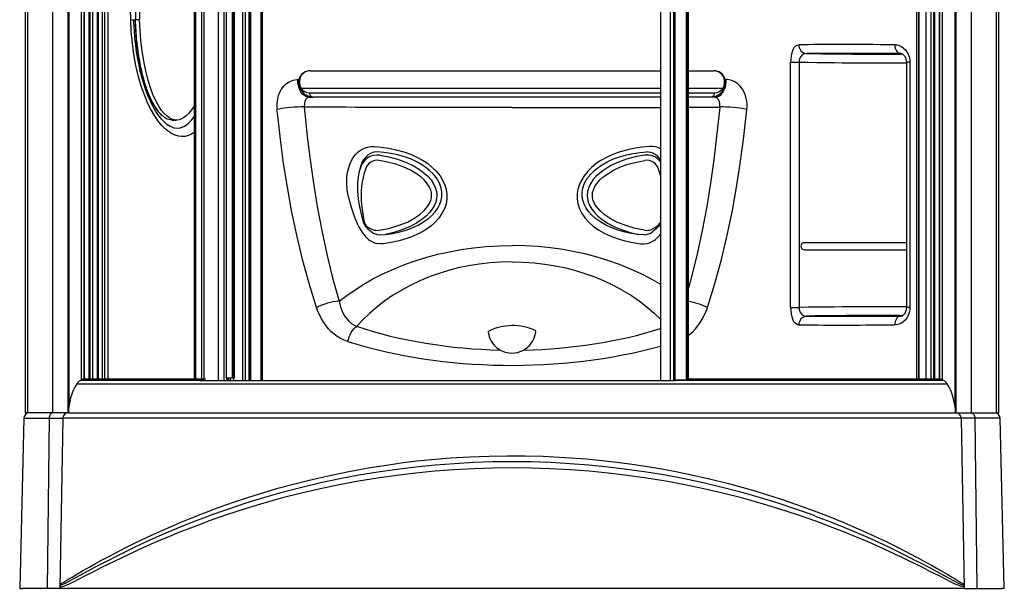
# Model space of a CAD drawing. Header units: millimetres. Extents: x 3811.49 to 3812.61, y 4795.07 to 4797.37.
# Tile 1 of 58: x 3811.49 to 3812.61, y 4795.07 to 4795.72. Entities that reach past the tile are written whole.
import ezdxf

# ---------------------------------------------------------------- set-up
doc = ezdxf.new("R2010")
doc.units = ezdxf.units.MM
doc.layers.add('SANINDUSA', color=3, linetype='Continuous')

msp = doc.modelspace()

# ---------------------------------------------------------------- linework, layer by layer
at = {"layer": 'SANINDUSA'}
for p, q in [((3811.4931, 4797.2515), (3811.4931, 4795.2715)), ((3811.4959, 4795.2715), (3811.4959, 4797.2515)), ((3811.5246, 4795.2715), (3811.5246, 4797.2515)), ((3811.5419, 4795.2715), (3811.5419, 4797.2515)), ((3811.5423, 4795.2726), (3811.5423, 4797.2505)), ((3812.5542, 4797.2508), (3812.5542, 4795.2723)), ((3812.5546, 4797.2515), (3812.5546, 4795.2715)), ((3812.5719, 4797.2515), (3812.5719, 4795.2715)), ((3812.6006, 4797.2515), (3812.6006, 4795.2715)), ((3812.6034, 4795.2715), (3812.6034, 4797.2515)), ((3811.5429, 4797.244), (3811.5429, 4795.2791)), ((3812.5537, 4795.279), (3812.5537, 4797.2441)), ((3811.5572, 4795.3096), (3811.5572, 4797.2127)), ((3811.5572, 4795.3096), (3811.5572, 4797.2127)), ((3811.5604, 4795.3099), (3811.5604, 4797.2127)), ((3811.5607, 4795.3099), (3811.5607, 4797.2127)), ((3811.5661, 4795.3099), (3811.5661, 4797.2127)), ((3811.5667, 4795.3099), (3811.5667, 4797.2127)), ((3811.567, 4795.3099), (3811.567, 4797.2127)), ((3811.57, 4795.3099), (3811.57, 4797.2127)), ((3811.5756, 4795.3099), (3811.5756, 4797.2132)), ((3811.5765, 4795.3099), (3811.5765, 4797.2132)), ((3811.5807, 4797.2132), (3811.5807, 4795.3099)), ((3811.5837, 4795.3099), (3811.5837, 4797.2132)), ((3811.5874, 4797.2132), (3811.5874, 4795.3099)), ((3811.6861, 4795.3099), (3811.6861, 4797.2132)), ((3811.6862, 4795.3099), (3811.6862, 4797.2132)), ((3811.6877, 4795.3099), (3811.6877, 4797.2132)), ((3811.6946, 4795.3099), (3811.6946, 4797.2132)), ((3811.6971, 4795.3099), (3811.6971, 4797.2132)), ((3811.7135, 4795.3085), (3811.7135, 4797.2145)), ((3811.7198, 4795.3085), (3811.7198, 4797.2145)), ((3811.7223, 4797.2115), (3811.7223, 4795.3115)), ((3811.7225, 4795.3115), (3811.7225, 4797.2115)), ((3811.7294, 4795.3115), (3811.7294, 4797.2115)), ((3811.7304, 4795.3115), (3811.7304, 4797.2115)), ((3811.7317, 4795.3115), (3811.7317, 4797.2115)), ((3811.7412, 4795.3085), (3811.7412, 4797.2145)), ((3811.7413, 4795.3085), (3811.7413, 4797.2145)), ((3811.7442, 4795.3085), (3811.7442, 4797.2145)), ((3811.7443, 4795.3085), (3811.7443, 4797.2145)), ((3811.7485, 4795.3085), (3811.7485, 4797.2145)), ((3811.7488, 4795.3085), (3811.7488, 4797.2145)), ((3811.7502, 4795.3085), (3811.7502, 4797.2145)), ((3811.7619, 4797.2145), (3811.7619, 4795.3085)), ((3811.7637, 4795.3085), (3811.7637, 4797.2145)), ((3812.2177, 4797.2145), (3812.2177, 4795.3085)), ((3812.2177, 4797.2145), (3812.2177, 4795.3085)), ((3812.2287, 4797.2145), (3812.2287, 4795.3085)), ((3812.2325, 4797.2145), (3812.2325, 4795.3085)), ((3812.2339, 4797.2145), (3812.2339, 4795.3085)), ((3812.247, 4797.2133), (3812.247, 4795.3098)), ((3812.2475, 4795.3099), (3812.2475, 4797.2132)), ((3812.2487, 4797.2125), (3812.2487, 4795.3099)), ((3812.2496, 4795.3099), (3812.2496, 4797.2125)), ((3812.5099, 4795.3099), (3812.5099, 4797.2132)), ((3812.5119, 4797.2132), (3812.5119, 4795.3099)), ((3812.5128, 4795.3099), (3812.5128, 4797.2132)), ((3812.5203, 4797.2132), (3812.5203, 4795.3099)), ((3812.5264, 4795.3099), (3812.5264, 4797.2127)), ((3812.5295, 4795.3099), (3812.5295, 4797.2127)), ((3812.5298, 4795.3099), (3812.5298, 4797.2127)), ((3812.5304, 4795.3099), (3812.5304, 4797.2127)), ((3812.5358, 4797.2127), (3812.5358, 4795.3099)), ((3812.536, 4795.3099), (3812.536, 4797.2127)), ((3812.5392, 4795.3096), (3812.5392, 4797.2127)), ((3812.5392, 4795.3096), (3812.5392, 4797.2127)), ((3812.4916, 4795.6812), (3812.4912, 4795.6812)), ((3812.366, 4795.6713), (3812.3757, 4795.6713)), ((3812.366, 4795.3918), (3812.366, 4795.6713)), ((3812.3757, 4795.6713), (3812.3757, 4795.3918)), ((3812.4982, 4795.6713), (3812.4982, 4795.3918)), ((3812.5021, 4795.6713), (3812.4982, 4795.6713)), ((3812.5021, 4795.6713), (3812.5021, 4795.3918)), ((3811.818, 4795.6615), (3812.2177, 4795.6615)), ((3812.2496, 4795.6615), (3812.2785, 4795.6615)), ((3811.8038, 4795.6515), (3811.8051, 4795.6515)), ((3812.2914, 4795.6515), (3812.2927, 4795.6515)), ((3812.2177, 4795.6415), (3811.8078, 4795.6415)), ((3811.8171, 4795.6365), (3812.2177, 4795.6365)), ((3812.2887, 4795.6415), (3812.2496, 4795.6415)), ((3812.2496, 4795.6365), (3812.2795, 4795.6365)), ((3811.8167, 4795.6315), (3811.8209, 4795.6315)), ((3812.2177, 4795.6315), (3811.8212, 4795.6315)), ((3812.0483, 4795.6315), (3812.0483, 4795.6315)), ((3812.2753, 4795.6315), (3812.2496, 4795.6315)), ((3812.2798, 4795.6315), (3812.2759, 4795.6315)), ((3811.781, 4795.6106), (3811.7802, 4795.6175)), ((3811.8113, 4795.6202), (3811.812, 4795.6134)), ((3812.2852, 4795.6202), (3812.2846, 4795.6134)), ((3812.3155, 4795.6106), (3812.3163, 4795.6175)), ((3811.6608, 4795.6054), (3811.6655, 4795.6054)), ((3811.6615, 4795.5969), (3811.6616, 4795.5969)), ((3811.861, 4795.547), (3811.8628, 4795.5537)), ((3811.8756, 4795.5528), (3811.874, 4795.5466)), ((3811.8974, 4795.4745), (3811.904, 4795.475)), ((3812.1992, 4795.4745), (3812.1925, 4795.475)), ((3812.4982, 4795.4655), (3812.3819, 4795.4655)), ((3812.3819, 4795.4575), (3812.4982, 4795.4575)), ((3812.366, 4795.3918), (3812.3757, 4795.3918)), ((3812.5021, 4795.3918), (3812.4982, 4795.3918)), ((3812.4912, 4795.3819), (3812.4916, 4795.3819)), ((3811.5594, 4795.3096), (3811.5566, 4795.3087)), ((3811.6926, 4795.3087), (3811.5566, 4795.3087)), ((3811.5566, 4795.3087), (3811.5566, 4795.3085)), ((3811.6926, 4795.3085), (3811.5566, 4795.3085)), ((3811.5594, 4795.3096), (3811.5572, 4795.3096)), ((3811.5572, 4795.3096), (3811.5572, 4795.3096)), ((3811.5592, 4795.3095), (3811.5592, 4795.3096)), ((3811.6861, 4795.3099), (3811.5604, 4795.3099)), ((3811.6861, 4795.3099), (3811.5605, 4795.3099)), ((3811.6862, 4795.3099), (3811.6861, 4795.3099)), ((3811.6877, 4795.3099), (3811.6862, 4795.3099)), ((3811.6946, 4795.3099), (3811.6877, 4795.3099)), ((3811.6953, 4795.3099), (3811.6926, 4795.3087)), ((3811.6926, 4795.3087), (3811.6926, 4795.3085)), ((3811.6926, 4795.3085), (3811.6939, 4795.3085)), ((3811.694, 4795.3085), (3812.233, 4795.3085)), ((3811.6971, 4795.3099), (3811.6946, 4795.3099)), ((3811.6954, 4795.3085), (3811.6954, 4795.3097)), ((3811.6964, 4795.3085), (3811.6964, 4795.3099)), ((3811.6991, 4795.3099), (3811.6971, 4795.3099)), ((3811.7223, 4795.3115), (3811.7225, 4795.3115)), ((3811.7225, 4795.3115), (3811.7294, 4795.3115)), ((3811.7233, 4795.3085), (3811.7233, 4795.3115)), ((3811.7249, 4795.3085), (3811.7249, 4795.3115)), ((3811.7267, 4795.3115), (3811.7267, 4795.3085)), ((3811.7294, 4795.3115), (3811.7304, 4795.3115)), ((3811.7304, 4795.3115), (3811.7317, 4795.3115)), ((3811.731, 4795.3085), (3811.731, 4795.3115)), ((3812.233, 4795.3085), (3812.2339, 4795.3085)), ((3812.2339, 4795.3085), (3812.2344, 4795.3085)), ((3812.235, 4795.3085), (3812.2343, 4795.3085)), ((3812.2344, 4795.3092), (3812.235, 4795.3087)), ((3812.5399, 4795.3087), (3812.235, 4795.3087)), ((3812.235, 4795.3087), (3812.235, 4795.3085)), ((3812.5399, 4795.3085), (3812.235, 4795.3085)), ((3812.5361, 4795.3099), (3812.2474, 4795.3099)), ((3812.536, 4795.3099), (3812.2475, 4795.3099)), ((3812.5392, 4795.3096), (3812.5371, 4795.3096)), ((3812.5372, 4795.3096), (3812.5399, 4795.3087)), ((3812.5374, 4795.3096), (3812.5374, 4795.3095)), ((3812.5392, 4795.3096), (3812.5392, 4795.3096)), ((3812.5399, 4795.3087), (3812.5399, 4795.3085)), ((3811.5517, 4795.3046), (3812.5448, 4795.3046)), ((3811.4915, 4795.2657), (3811.4867, 4795.0715)), ((3811.4915, 4795.2657), (3811.4944, 4795.2657)), ((3811.4959, 4795.2715), (3811.4931, 4795.2715)), ((3811.4944, 4795.2657), (3811.5203, 4795.2657)), ((3811.4982, 4795.2715), (3811.4959, 4795.2715)), ((3811.4987, 4795.2715), (3811.4982, 4795.2715)), ((3811.5245, 4795.2715), (3811.4987, 4795.2715)), ((3811.5203, 4795.2657), (3811.5179, 4795.0715)), ((3811.5203, 4795.2657), (3811.5359, 4795.2657)), ((3811.5419, 4795.2715), (3811.5245, 4795.2715)), ((3811.5359, 4795.2657), (3811.5325, 4795.0715)), ((3812.5606, 4795.2657), (3811.5359, 4795.2657)), ((3811.5419, 4795.2715), (3812.5546, 4795.2715)), ((3812.5546, 4795.2715), (3812.572, 4795.2715)), ((3812.5606, 4795.2657), (3812.564, 4795.0715)), ((3812.5762, 4795.2657), (3812.5606, 4795.2657)), ((3812.572, 4795.2715), (3812.5978, 4795.2715)), ((3812.5762, 4795.2657), (3812.5786, 4795.0715)), ((3812.6021, 4795.2657), (3812.5762, 4795.2657)), ((3812.5978, 4795.2715), (3812.5986, 4795.2715)), ((3812.5986, 4795.2715), (3812.6006, 4795.2715)), ((3812.6006, 4795.2715), (3812.6034, 4795.2715)), ((3812.605, 4795.2657), (3812.6021, 4795.2657)), ((3812.6098, 4795.0715), (3812.605, 4795.2657)), ((3811.4867, 4795.0715), (3811.4896, 4795.0715)), ((3811.5179, 4795.0715), (3811.4896, 4795.0715)), ((3811.5325, 4795.0715), (3811.5179, 4795.0715)), ((3811.5326, 4795.0758), (3811.5325, 4795.0715)), ((3812.564, 4795.0715), (3811.5325, 4795.0715)), ((3811.5325, 4795.0715), (3811.5325, 4795.0715)), ((3812.5639, 4795.0758), (3812.564, 4795.0715)), ((3812.564, 4795.0715), (3812.564, 4795.0715)), ((3812.564, 4795.0715), (3812.5786, 4795.0715)), ((3812.5786, 4795.0715), (3812.6069, 4795.0715)), ((3812.6098, 4795.0715), (3812.6069, 4795.0715))]:
    msp.add_line(p, q, dxfattribs=at)
at = {"layer": 'SANINDUSA', "flags": 128}
for points in [[(3811.6133, 4795.7195), (3811.6119, 4795.7633), (3811.6106, 4795.8073)], [(3811.6861, 4795.5914), (3811.686, 4795.5914), (3811.6828, 4795.5892), (3811.6792, 4795.5877), (3811.6756, 4795.5867), (3811.6718, 4795.5865), (3811.6679, 4795.5869), (3811.6639, 4795.5881), (3811.66, 4795.59), (3811.6563, 4795.5924), (3811.6527, 4795.5953), (3811.6493, 4795.5987), (3811.6447, 4795.6042), (3811.6404, 4795.6104), (3811.6365, 4795.6171), (3811.633, 4795.6242), (3811.6289, 4795.634), (3811.6253, 4795.6442), (3811.6223, 4795.6548), (3811.6193, 4795.6674), (3811.617, 4795.6802), (3811.6152, 4795.6932), (3811.614, 4795.7063), (3811.6133, 4795.7195)], [(3811.6615, 4795.5969), (3811.6613, 4795.5969), (3811.6598, 4795.5975), (3811.6583, 4795.5982), (3811.6565, 4795.5992), (3811.6546, 4795.6005), (3811.6527, 4795.6022), (3811.6506, 4795.6041), (3811.6485, 4795.6064), (3811.6464, 4795.6089), (3811.6443, 4795.6118), (3811.6421, 4795.6151), (3811.64, 4795.6187), (3811.6378, 4795.6227), (3811.6358, 4795.627), (3811.6337, 4795.6316), (3811.6317, 4795.6366), (3811.6298, 4795.6421), (3811.6279, 4795.6479), (3811.6261, 4795.6542), (3811.6243, 4795.661), (3811.6228, 4795.6679), (3811.6214, 4795.6752), (3811.6201, 4795.6828), (3811.6191, 4795.6907), (3811.6182, 4795.6989), (3811.6175, 4795.7075), (3811.617, 4795.7163), (3811.6169, 4795.7198)], [(3811.6181, 4795.7203), (3811.6187, 4795.7082), (3811.6196, 4795.6961), (3811.6211, 4795.6841), (3811.623, 4795.6724), (3811.6254, 4795.6608), (3811.6283, 4795.6497), (3811.6315, 4795.6401), (3811.6351, 4795.631), (3811.6379, 4795.6253), (3811.6411, 4795.62), (3811.6445, 4795.6153), (3811.6481, 4795.6114), (3811.6499, 4795.6101)], [(3811.6861, 4795.6221), (3811.6856, 4795.6212), (3811.6828, 4795.617), (3811.6798, 4795.6133), (3811.6767, 4795.6101), (3811.674, 4795.6082), (3811.6714, 4795.6067), (3811.6686, 4795.6058), (3811.6657, 4795.6054), (3811.6629, 4795.6057), (3811.6601, 4795.6065), (3811.6574, 4795.6079), (3811.6548, 4795.6097), (3811.6515, 4795.6128), (3811.6485, 4795.6164), (3811.6457, 4795.6206), (3811.6419, 4795.6274), (3811.6387, 4795.6347), (3811.6359, 4795.6422), (3811.6333, 4795.6504), (3811.6305, 4795.6614), (3811.6282, 4795.6727), (3811.6264, 4795.6843), (3811.625, 4795.6959), (3811.624, 4795.7078), (3811.6235, 4795.7197), (3811.6235, 4795.7197)], [(3812.3686, 4795.6854), (3812.3689, 4795.686), (3812.3703, 4795.6883), (3812.372, 4795.6899), (3812.3737, 4795.6909), (3812.3755, 4795.6912)], [(3812.4849, 4795.6912), (3812.4875, 4795.691), (3812.4899, 4795.6903), (3812.4925, 4795.6892), (3812.4949, 4795.6875), (3812.497, 4795.6855), (3812.4988, 4795.6832), (3812.5002, 4795.6805), (3812.5013, 4795.6776), (3812.5019, 4795.6745), (3812.5021, 4795.6713)], [(3812.4849, 4795.6912), (3812.485, 4795.6893), (3812.4854, 4795.6874), (3812.486, 4795.6857), (3812.4868, 4795.6842), (3812.4877, 4795.683), (3812.4888, 4795.682), (3812.49, 4795.6814), (3812.4912, 4795.6812)], [(3812.4916, 4795.6812), (3812.4924, 4795.6811), (3812.4934, 4795.6807), (3812.4943, 4795.6802), (3812.4952, 4795.6794), (3812.4958, 4795.6787), (3812.4964, 4795.6777), (3812.497, 4795.6765), (3812.4976, 4795.675), (3812.4979, 4795.6734), (3812.4981, 4795.6717), (3812.4981, 4795.6713)], [(3811.818, 4795.6615), (3811.8178, 4795.6615), (3811.8157, 4795.6614), (3811.8137, 4795.6609), (3811.8118, 4795.6601), (3811.8101, 4795.659), (3811.8086, 4795.6577), (3811.8073, 4795.6562), (3811.8062, 4795.6546), (3811.8054, 4795.6527), (3811.8049, 4795.6507), (3811.8047, 4795.6488), (3811.8048, 4795.6467), (3811.8051, 4795.6447), (3811.8058, 4795.6427), (3811.8067, 4795.6407), (3811.8079, 4795.6389), (3811.8082, 4795.6385)], [(3811.818, 4795.6615), (3811.815, 4795.6612), (3811.8124, 4795.6602), (3811.81, 4795.6586), (3811.8079, 4795.6564), (3811.8065, 4795.6536), (3811.8058, 4795.6508), (3811.8057, 4795.6478), (3811.8064, 4795.6446), (3811.8078, 4795.6415)], [(3812.2883, 4795.6385), (3812.2895, 4795.6402), (3812.2906, 4795.6423), (3812.2913, 4795.6443), (3812.2917, 4795.6463), (3812.2918, 4795.6485), (3812.2916, 4795.6506), (3812.2911, 4795.6527), (3812.2903, 4795.6546), (3812.2892, 4795.6563), (3812.2878, 4795.6579), (3812.2862, 4795.6592), (3812.2845, 4795.6602), (3812.2826, 4795.6609), (3812.2806, 4795.6614), (3812.2785, 4795.6615), (3812.2785, 4795.6615)], [(3812.2887, 4795.6415), (3812.2901, 4795.6445), (3812.2908, 4795.6479), (3812.2907, 4795.6505), (3812.2902, 4795.6531), (3812.2892, 4795.6554), (3812.2877, 4795.6575), (3812.2858, 4795.6592), (3812.2836, 4795.6605), (3812.2812, 4795.6613), (3812.2785, 4795.6615)], [(3811.781, 4795.63), (3811.7819, 4795.6334), (3811.7831, 4795.6365), (3811.7853, 4795.6406), (3811.788, 4795.6441), (3811.7912, 4795.6471), (3811.7947, 4795.6494), (3811.7986, 4795.6509), (3811.8027, 4795.6515), (3811.8038, 4795.6515)], [(3811.8167, 4795.6315), (3811.8149, 4795.6318), (3811.8131, 4795.6324), (3811.8114, 4795.6334), (3811.8097, 4795.6347), (3811.8083, 4795.6364), (3811.8069, 4795.6384), (3811.8058, 4795.6407), (3811.805, 4795.6432), (3811.8043, 4795.6459), (3811.8039, 4795.6487), (3811.8038, 4795.6515)], [(3812.2798, 4795.6315), (3812.2816, 4795.6318), (3812.2834, 4795.6324), (3812.2852, 4795.6334), (3812.2868, 4795.6347), (3812.2883, 4795.6364), (3812.2896, 4795.6384), (3812.2907, 4795.6407), (3812.2916, 4795.6432), (3812.2922, 4795.6459), (3812.2926, 4795.6487), (3812.2927, 4795.6515)], [(3812.3155, 4795.63), (3812.3146, 4795.6334), (3812.3134, 4795.6365), (3812.3112, 4795.6406), (3812.3086, 4795.6441), (3812.3054, 4795.6471), (3812.3018, 4795.6494), (3812.2979, 4795.6509), (3812.2938, 4795.6515), (3812.2927, 4795.6515)], [(3811.8115, 4795.6244), (3811.8113, 4795.6211), (3811.8113, 4795.6202)], [(3811.8167, 4795.6315), (3811.8165, 4795.6315), (3811.8146, 4795.6308), (3811.813, 4795.6291), (3811.8119, 4795.6265), (3811.8115, 4795.6244)], [(3812.2798, 4795.6315), (3812.28, 4795.6315), (3812.282, 4795.6308), (3812.2835, 4795.6291), (3812.2846, 4795.6265), (3812.2851, 4795.6244)], [(3811.6616, 4795.5969), (3811.6633, 4795.5965), (3811.6657, 4795.5963), (3811.6702, 4795.5967), (3811.6746, 4795.5985), (3811.6787, 4795.6013), (3811.6825, 4795.6051), (3811.6853, 4795.6087), (3811.6861, 4795.6099)], [(3811.8253, 4795.3918), (3811.8169, 4795.4189), (3811.8094, 4795.4463), (3811.8027, 4795.4741), (3811.7969, 4795.5022), (3811.792, 4795.529), (3811.7878, 4795.556), (3811.7841, 4795.5833), (3811.781, 4795.6106)], [(3812.0483, 4795.6197), (3812.0318, 4795.6197), (3812.0154, 4795.6197), (3811.9992, 4795.6197), (3811.9826, 4795.6197), (3811.9662, 4795.6197), (3811.9501, 4795.6197), (3811.9359, 4795.6197), (3811.9221, 4795.6197), (3811.9086, 4795.6197), (3811.8952, 4795.6198), (3811.8823, 4795.6198), (3811.8699, 4795.6198), (3811.8588, 4795.6199), (3811.8482, 4795.6199), (3811.8382, 4795.62), (3811.8286, 4795.6201), (3811.8196, 4795.6201), (3811.8113, 4795.6202)], [(3811.812, 4795.6134), (3811.8148, 4795.5866), (3811.818, 4795.56), (3811.8218, 4795.5334), (3811.8262, 4795.5069), (3811.8313, 4795.4796), (3811.8372, 4795.4525), (3811.8437, 4795.4256), (3811.851, 4795.399)], [(3812.0483, 4795.6197), (3812.0647, 4795.6197), (3812.0811, 4795.6197), (3812.0973, 4795.6197), (3812.1139, 4795.6197), (3812.1303, 4795.6197), (3812.1464, 4795.6197), (3812.1606, 4795.6197), (3812.1744, 4795.6197), (3812.1879, 4795.6197), (3812.2013, 4795.6198), (3812.2142, 4795.6198), (3812.2177, 4795.6198)], [(3812.2846, 4795.6134), (3812.2817, 4795.5866), (3812.2785, 4795.56), (3812.2747, 4795.5334), (3812.2704, 4795.5069), (3812.2652, 4795.4796), (3812.2593, 4795.4525), (3812.2528, 4795.4256), (3812.2496, 4795.4139)], [(3812.2713, 4795.3918), (3812.2796, 4795.4189), (3812.2871, 4795.4463), (3812.2938, 4795.4741), (3812.2996, 4795.5022), (3812.3045, 4795.529), (3812.3087, 4795.556), (3812.3124, 4795.5833), (3812.3155, 4795.6106)], [(3811.8628, 4795.5537), (3811.8636, 4795.556), (3811.8663, 4795.5615), (3811.8699, 4795.5662), (3811.8729, 4795.569), (3811.8763, 4795.5714), (3811.8799, 4795.5732), (3811.8835, 4795.5744), (3811.8873, 4795.5751), (3811.8913, 4795.5752)], [(3811.8948, 4795.569), (3811.8907, 4795.5686), (3811.887, 4795.5673), (3811.8834, 4795.5651), (3811.8803, 4795.562), (3811.8779, 4795.5585), (3811.8761, 4795.5544), (3811.8756, 4795.5528)], [(3811.8913, 4795.5752), (3811.8994, 4795.5745), (3811.9078, 4795.5733), (3811.9162, 4795.5716), (3811.9248, 4795.5692), (3811.9323, 4795.5665), (3811.9397, 4795.5632), (3811.9469, 4795.5592), (3811.9521, 4795.5557), (3811.957, 4795.5518), (3811.9615, 4795.5474), (3811.9662, 4795.5417), (3811.9699, 4795.5355), (3811.9718, 4795.5311), (3811.9732, 4795.5264), (3811.9739, 4795.5218), (3811.974, 4795.5157), (3811.973, 4795.5098), (3811.9711, 4795.5041), (3811.9684, 4795.4988), (3811.9647, 4795.4935), (3811.9604, 4795.4887), (3811.9556, 4795.4845), (3811.9492, 4795.48), (3811.9425, 4795.4761), (3811.9355, 4795.4729), (3811.9284, 4795.4702), (3811.9194, 4795.4676), (3811.9104, 4795.4656), (3811.9013, 4795.4643)], [(3811.904, 4795.475), (3811.9123, 4795.4762), (3811.9205, 4795.478), (3811.9288, 4795.4804), (3811.9351, 4795.4828), (3811.9413, 4795.4857), (3811.9473, 4795.4892), (3811.9529, 4795.4932), (3811.9569, 4795.4967), (3811.9606, 4795.5007), (3811.9637, 4795.5051), (3811.9659, 4795.5093), (3811.9674, 4795.5139), (3811.9682, 4795.5184), (3811.9682, 4795.5232), (3811.9674, 4795.5278), (3811.9659, 4795.5324), (3811.9651, 4795.5341), (3811.962, 4795.5394), (3811.9582, 4795.5441), (3811.9542, 4795.548), (3811.95, 4795.5514), (3811.9455, 4795.5545), (3811.939, 4795.5581), (3811.9323, 4795.5611), (3811.9255, 4795.5636), (3811.9177, 4795.5658), (3811.9099, 4795.5674), (3811.9022, 4795.5685), (3811.8948, 4795.569)], [(3811.8975, 4795.5652), (3811.9076, 4795.5634), (3811.9176, 4795.5607), (3811.9267, 4795.5574), (3811.9354, 4795.5534), (3811.9437, 4795.5484), (3811.9481, 4795.545), (3811.9522, 4795.5413), (3811.9559, 4795.5371), (3811.9588, 4795.5327), (3811.9611, 4795.5279), (3811.9622, 4795.524), (3811.9626, 4795.5199), (3811.9623, 4795.5159), (3811.9613, 4795.5119), (3811.9596, 4795.5077), (3811.9572, 4795.5038), (3811.9541, 4795.4999), (3811.9506, 4795.4963), (3811.9468, 4795.493), (3811.9394, 4795.4879), (3811.9314, 4795.4837), (3811.9225, 4795.4801), (3811.9134, 4795.4772), (3811.904, 4795.475)], [(3812.2052, 4795.5752), (3812.1971, 4795.5745), (3812.1887, 4795.5733), (3812.1803, 4795.5716), (3812.1717, 4795.5692), (3812.1642, 4795.5665), (3812.1568, 4795.5632), (3812.1496, 4795.5592), (3812.1444, 4795.5557), (3812.1395, 4795.5518), (3812.135, 4795.5474), (3812.1304, 4795.5417), (3812.1266, 4795.5355), (3812.1247, 4795.5311), (3812.1233, 4795.5264), (3812.1226, 4795.5218), (3812.1225, 4795.5157), (3812.1235, 4795.5098), (3812.1254, 4795.5041), (3812.1281, 4795.4988), (3812.1318, 4795.4935), (3812.1362, 4795.4887), (3812.1409, 4795.4845), (3812.1473, 4795.48), (3812.154, 4795.4761), (3812.161, 4795.4729), (3812.1681, 4795.4702), (3812.1771, 4795.4676), (3812.1862, 4795.4656), (3812.1952, 4795.4643)], [(3812.1925, 4795.475), (3812.1842, 4795.4762), (3812.176, 4795.478), (3812.1678, 4795.4804), (3812.1614, 4795.4828), (3812.1552, 4795.4857), (3812.1492, 4795.4892), (3812.1436, 4795.4932), (3812.1396, 4795.4967), (3812.1359, 4795.5007), (3812.1328, 4795.5051), (3812.1306, 4795.5093), (3812.1291, 4795.5139), (3812.1283, 4795.5184), (3812.1283, 4795.5232), (3812.1291, 4795.5278), (3812.1306, 4795.5324), (3812.1314, 4795.5341), (3812.1345, 4795.5394), (3812.1384, 4795.5441), (3812.1423, 4795.548), (3812.1466, 4795.5514), (3812.151, 4795.5545), (3812.1576, 4795.5581), (3812.1642, 4795.5611), (3812.171, 4795.5636), (3812.1788, 4795.5658), (3812.1866, 4795.5674), (3812.1943, 4795.5685), (3812.2017, 4795.569)], [(3812.1991, 4795.5652), (3812.1889, 4795.5634), (3812.1789, 4795.5607), (3812.1699, 4795.5574), (3812.1611, 4795.5534), (3812.1529, 4795.5484), (3812.1484, 4795.545), (3812.1443, 4795.5413), (3812.1406, 4795.5371), (3812.1377, 4795.5327), (3812.1354, 4795.5279), (3812.1344, 4795.524), (3812.1339, 4795.5199), (3812.1342, 4795.5159), (3812.1352, 4795.5119), (3812.137, 4795.5077), (3812.1393, 4795.5038), (3812.1424, 4795.4999), (3812.1459, 4795.4963), (3812.1497, 4795.493), (3812.1571, 4795.4879), (3812.1651, 4795.4837), (3812.174, 4795.4801), (3812.1832, 4795.4772), (3812.1925, 4795.475)], [(3811.8966, 4795.4798), (3811.9076, 4795.4819), (3811.9184, 4795.485), (3811.9289, 4795.4891), (3811.9362, 4795.493), (3811.9431, 4795.4977), (3811.9481, 4795.5021), (3811.9523, 4795.5072), (3811.9542, 4795.5104), (3811.9557, 4795.5137), (3811.9564, 4795.5168), (3811.9566, 4795.5198), (3811.9563, 4795.5229), (3811.9555, 4795.5259), (3811.9536, 4795.5298), (3811.9512, 4795.5335), (3811.9479, 4795.5372), (3811.9442, 4795.5405), (3811.9403, 4795.5435), (3811.9325, 4795.5482), (3811.9243, 4795.552), (3811.9158, 4795.555), (3811.9063, 4795.5575), (3811.8966, 4795.5593)], [(3812.1999, 4795.4798), (3812.1889, 4795.4819), (3812.1781, 4795.485), (3812.1677, 4795.4891), (3812.1603, 4795.493), (3812.1534, 4795.4977), (3812.1484, 4795.5021), (3812.1442, 4795.5072), (3812.1423, 4795.5104), (3812.1409, 4795.5137), (3812.1401, 4795.5168), (3812.1399, 4795.5198), (3812.1402, 4795.5229), (3812.1411, 4795.5259), (3812.1429, 4795.5298), (3812.1454, 4795.5335), (3812.1486, 4795.5372), (3812.1523, 4795.5405), (3812.1563, 4795.5435), (3812.164, 4795.5482), (3812.1722, 4795.552), (3812.1807, 4795.555), (3812.1902, 4795.5575), (3812.1999, 4795.5593)], [(3811.865, 4795.5057), (3811.8631, 4795.5124), (3811.8615, 4795.5193), (3811.8604, 4795.5263), (3811.8598, 4795.5333), (3811.86, 4795.5403), (3811.8603, 4795.5437), (3811.861, 4795.547)], [(3811.874, 4795.5466), (3811.8727, 4795.5405), (3811.872, 4795.5342), (3811.8719, 4795.5247), (3811.8728, 4795.5151), (3811.874, 4795.5083)], [(3811.8728, 4795.4853), (3811.8686, 4795.4954), (3811.865, 4795.5057)], [(3811.874, 4795.5083), (3811.8766, 4795.4966), (3811.879, 4795.4881)], [(3811.879, 4795.4881), (3811.8799, 4795.4861), (3811.8811, 4795.4842), (3811.8834, 4795.4816), (3811.8862, 4795.4793), (3811.8882, 4795.4779)], [(3811.8799, 4795.4883), (3811.8804, 4795.4869), (3811.882, 4795.4847), (3811.8835, 4795.4835), (3811.8853, 4795.4824), (3811.8893, 4795.4806)], [(3812.2166, 4795.4883), (3812.2161, 4795.4869), (3812.2145, 4795.4847), (3812.213, 4795.4835), (3812.2113, 4795.4824), (3812.2072, 4795.4806)], [(3812.2175, 4795.4881), (3812.2166, 4795.4861), (3812.2154, 4795.4842), (3812.2131, 4795.4816), (3812.2104, 4795.4793), (3812.2083, 4795.4779)], [(3812.2145, 4795.4717), (3812.2165, 4795.4739), (3812.2177, 4795.4754)], [(3811.9013, 4795.4643), (3811.8977, 4795.4642), (3811.894, 4795.4646)], [(3812.1952, 4795.4643), (3812.1988, 4795.4642), (3812.2025, 4795.4646)], [(3811.851, 4795.399), (3811.8598, 4795.4055), (3811.8692, 4795.4119), (3811.8792, 4795.4182), (3811.8897, 4795.4242), (3811.901, 4795.43), (3811.913, 4795.4355), (3811.9257, 4795.4407), (3811.9391, 4795.4454), (3811.9511, 4795.4491), (3811.9637, 4795.4524), (3811.9768, 4795.4553), (3811.9902, 4795.4577), (3812.0043, 4795.4597), (3812.0188, 4795.4612), (3812.0335, 4795.462), (3812.0483, 4795.4623), (3812.0483, 4795.4623)], [(3812.2177, 4795.418), (3812.2173, 4795.4182), (3812.2068, 4795.4242), (3812.1955, 4795.43), (3812.1835, 4795.4355), (3812.1708, 4795.4407), (3812.1574, 4795.4454), (3812.1454, 4795.4491), (3812.1328, 4795.4524), (3812.1198, 4795.4553), (3812.1063, 4795.4577), (3812.0922, 4795.4597), (3812.0777, 4795.4612), (3812.063, 4795.462), (3812.0483, 4795.4623), (3812.0483, 4795.4623), (3812.0483, 4795.4623)], [(3812.0483, 4795.4437), (3812.0356, 4795.4434), (3812.0231, 4795.4425), (3812.0107, 4795.4411), (3811.9986, 4795.4392), (3811.987, 4795.4368), (3811.9758, 4795.4339), (3811.9651, 4795.4306), (3811.9548, 4795.4269), (3811.9431, 4795.4221), (3811.9321, 4795.4168), (3811.9217, 4795.4112), (3811.9121, 4795.4053), (3811.9032, 4795.3991), (3811.8941, 4795.3921), (3811.8858, 4795.385), (3811.878, 4795.3776), (3811.8707, 4795.3702)], [(3812.0483, 4795.4437), (3812.0609, 4795.4434), (3812.0735, 4795.4425), (3812.0858, 4795.4411), (3812.0979, 4795.4392), (3812.1095, 4795.4368), (3812.1207, 4795.4339), (3812.1315, 4795.4306), (3812.1417, 4795.4269), (3812.1534, 4795.4221), (3812.1645, 4795.4168), (3812.1748, 4795.4112), (3812.1844, 4795.4053), (3812.1933, 4795.3991), (3812.2024, 4795.3921), (3812.2107, 4795.385), (3812.2177, 4795.3785)], [(3811.851, 4795.399), (3811.8527, 4795.3925), (3811.855, 4795.3863), (3811.8579, 4795.3811), (3811.8616, 4795.3764), (3811.8657, 4795.3729), (3811.8681, 4795.3714), (3811.8707, 4795.3702)], [(3811.8608, 4795.3529), (3811.8567, 4795.3544), (3811.8528, 4795.3562), (3811.849, 4795.3586), (3811.8453, 4795.3613), (3811.8421, 4795.3641), (3811.839, 4795.3673), (3811.8361, 4795.3708), (3811.8335, 4795.3746), (3811.8311, 4795.3786), (3811.8289, 4795.3828), (3811.8269, 4795.3872), (3811.8253, 4795.3918)], [(3812.2496, 4795.3601), (3812.2512, 4795.3613), (3812.2544, 4795.3641), (3812.2575, 4795.3673), (3812.2604, 4795.3708), (3812.263, 4795.3746), (3812.2655, 4795.3786), (3812.2676, 4795.3828), (3812.2696, 4795.3872), (3812.2713, 4795.3918)], [(3812.5021, 4795.3918), (3812.502, 4795.3891), (3812.5013, 4795.3858), (3812.5003, 4795.3827), (3812.4986, 4795.3797), (3812.4966, 4795.3771), (3812.4939, 4795.3748), (3812.4911, 4795.3732), (3812.488, 4795.3722), (3812.4849, 4795.3719)], [(3812.4981, 4795.3918), (3812.498, 4795.3903), (3812.4977, 4795.3886), (3812.4972, 4795.3871), (3812.4966, 4795.3857), (3812.4959, 4795.3845), (3812.4953, 4795.3837), (3812.4946, 4795.3831), (3812.4938, 4795.3826), (3812.4929, 4795.3822), (3812.4919, 4795.3819), (3812.4916, 4795.3819)], [(3812.3755, 4795.3719), (3812.374, 4795.3721), (3812.3726, 4795.3727), (3812.3712, 4795.3739), (3812.3698, 4795.3755), (3812.3686, 4795.3777)], [(3812.4912, 4795.3819), (3812.49, 4795.3817), (3812.4888, 4795.3811), (3812.4877, 4795.3801), (3812.4868, 4795.3789), (3812.486, 4795.3774), (3812.4854, 4795.3757), (3812.485, 4795.3738), (3812.4849, 4795.3719)], [(3811.8608, 4795.3529), (3811.8616, 4795.3556), (3811.8625, 4795.3582), (3811.8636, 4795.3607), (3811.8649, 4795.3631), (3811.8662, 4795.3653), (3811.8677, 4795.3672), (3811.8692, 4795.3689), (3811.8707, 4795.3702)], [(3812.021, 4795.3642), (3812.021, 4795.3637), (3812.0217, 4795.3608), (3812.0224, 4795.3583), (3812.0235, 4795.3554), (3812.0246, 4795.3533), (3812.026, 4795.3511), (3812.0274, 4795.3493), (3812.0288, 4795.3478), (3812.0307, 4795.3461), (3812.0331, 4795.3443), (3812.036, 4795.3426), (3812.0406, 4795.3409), (3812.0452, 4795.3399), (3812.0482, 4795.3398), (3812.0513, 4795.3399), (3812.0547, 4795.3405), (3812.0576, 4795.3414), (3812.0605, 4795.3426), (3812.0632, 4795.3442), (3812.0656, 4795.3459), (3812.0677, 4795.3478), (3812.0694, 4795.3497), (3812.0721, 4795.3538), (3812.0732, 4795.3559), (3812.0741, 4795.3584), (3812.0748, 4795.3606), (3812.0754, 4795.3634), (3812.0756, 4795.3651)], [(3811.5245, 4795.2715), (3811.5237, 4795.2714), (3811.5229, 4795.2711), (3811.5222, 4795.2706), (3811.5215, 4795.2698), (3811.521, 4795.2689), (3811.5206, 4795.2679), (3811.5204, 4795.2668), (3811.5203, 4795.2657)], [(3812.572, 4795.2715), (3812.5728, 4795.2714), (3812.5736, 4795.2711), (3812.5743, 4795.2706), (3812.575, 4795.2698), (3812.5755, 4795.2689), (3812.5759, 4795.2679), (3812.5761, 4795.2668), (3812.5762, 4795.2657)], [(3811.5326, 4795.076), (3811.5342, 4795.077), (3811.5369, 4795.0786), (3811.5395, 4795.0802), (3811.5427, 4795.0822), (3811.5465, 4795.0844), (3811.5509, 4795.087), (3811.5582, 4795.0913), (3811.5666, 4795.0961), (3811.5731, 4795.0997), (3811.5801, 4795.1035), (3811.5877, 4795.1076), (3811.5963, 4795.1121), (3811.6055, 4795.1168), (3811.6153, 4795.1218), (3811.6258, 4795.1268), (3811.6363, 4795.1318), (3811.6473, 4795.1368), (3811.6587, 4795.1418), (3811.6698, 4795.1465), (3811.6813, 4795.1513), (3811.6974, 4795.1576), (3811.7142, 4795.1639), (3811.7316, 4795.17), (3811.7481, 4795.1755), (3811.7652, 4795.1808), (3811.7827, 4795.1859), (3811.7989, 4795.1904), (3811.8155, 4795.1946), (3811.8385, 4795.1999), (3811.8621, 4795.2048), (3811.8863, 4795.2092), (3811.9051, 4795.2121), (3811.9241, 4795.2148), (3811.94, 4795.2167), (3811.9561, 4795.2183), (3811.978, 4795.2201), (3812, 4795.2215), (3812.0221, 4795.2223), (3812.0426, 4795.2227), (3812.0632, 4795.2226), (3812.0837, 4795.222), (3812.1085, 4795.2208), (3812.1331, 4795.219), (3812.1506, 4795.2173), (3812.1679, 4795.2153), (3812.1854, 4795.213), (3812.2027, 4795.2104), (3812.2191, 4795.2076), (3812.2353, 4795.2046), (3812.2512, 4795.2014), (3812.2735, 4795.1964), (3812.2952, 4795.191), (3812.3103, 4795.1869), (3812.3251, 4795.1827), (3812.3398, 4795.1782), (3812.3541, 4795.1736), (3812.374, 4795.1668), (3812.3931, 4795.1599), (3812.4102, 4795.1533), (3812.4266, 4795.1466), (3812.4372, 4795.1421), (3812.4493, 4795.1367), (3812.4609, 4795.1315), (3812.4757, 4795.1244), (3812.4895, 4795.1176), (3812.5023, 4795.111), (3812.5113, 4795.1063), (3812.5197, 4795.1018), (3812.5268, 4795.0978), (3812.5333, 4795.0941), (3812.5394, 4795.0906), (3812.5448, 4795.0875), (3812.5496, 4795.0846), (3812.5538, 4795.0822), (3812.5573, 4795.08), (3812.5601, 4795.0783), (3812.5625, 4795.0769), (3812.5639, 4795.076)], [(3811.7026, 4795.1539), (3811.6858, 4795.1476), (3811.6698, 4795.1412), (3811.656, 4795.1354), (3811.6427, 4795.1297), (3811.6302, 4795.124), (3811.6181, 4795.1184), (3811.6067, 4795.1129), (3811.596, 4795.1076), (3811.5887, 4795.1038), (3811.5817, 4795.1002), (3811.5722, 4795.0953), (3811.5637, 4795.0907), (3811.5561, 4795.0865), (3811.5495, 4795.083), (3811.5456, 4795.0808), (3811.5421, 4795.079), (3811.5392, 4795.0775), (3811.5367, 4795.0762), (3811.5348, 4795.0754), (3811.5334, 4795.0751), (3811.533, 4795.0752), (3811.5327, 4795.0754), (3811.5326, 4795.0757), (3811.5326, 4795.0758), (3811.5326, 4795.0759), (3811.5326, 4795.0759), (3811.5326, 4795.076), (3811.5326, 4795.076), (3811.5326, 4795.076)], [(3812.3939, 4795.1539), (3812.4107, 4795.1476), (3812.4267, 4795.1412), (3812.4406, 4795.1354), (3812.4538, 4795.1297), (3812.4664, 4795.124), (3812.4784, 4795.1184), (3812.4898, 4795.1129), (3812.5005, 4795.1076), (3812.5079, 4795.1038), (3812.5148, 4795.1002), (3812.5243, 4795.0953), (3812.5328, 4795.0907), (3812.5405, 4795.0865), (3812.547, 4795.083), (3812.5509, 4795.0808), (3812.5544, 4795.079), (3812.5573, 4795.0775), (3812.5598, 4795.0762), (3812.5617, 4795.0754), (3812.5631, 4795.0751), (3812.5635, 4795.0752), (3812.5638, 4795.0754), (3812.5639, 4795.0757), (3812.5639, 4795.0758), (3812.5639, 4795.0759), (3812.5639, 4795.0759), (3812.5639, 4795.076), (3812.5639, 4795.076), (3812.5639, 4795.076)], [(3811.5326, 4795.0758), (3811.5326, 4795.0758), (3811.5326, 4795.0757), (3811.5326, 4795.0754), (3811.5327, 4795.0747), (3811.5329, 4795.074), (3811.5332, 4795.0737), (3811.5341, 4795.0734), (3811.5353, 4795.0735), (3811.5368, 4795.0739), (3811.5386, 4795.0746), (3811.5429, 4795.0764), (3811.5482, 4795.079), (3811.5546, 4795.0823), (3811.5619, 4795.086), (3811.5707, 4795.0905), (3811.5805, 4795.0955), (3811.5875, 4795.099), (3811.5949, 4795.1026), (3811.6027, 4795.1064), (3811.6108, 4795.1102), (3811.6195, 4795.1142), (3811.6285, 4795.1183), (3811.638, 4795.1225), (3811.6478, 4795.1268), (3811.6581, 4795.1311), (3811.6688, 4795.1354), (3811.6849, 4795.1417), (3811.7017, 4795.148)], [(3812.5639, 4795.0758), (3812.5639, 4795.0758), (3812.5639, 4795.0757), (3812.5639, 4795.0754), (3812.5638, 4795.0747), (3812.5636, 4795.074), (3812.5633, 4795.0737), (3812.5624, 4795.0734), (3812.5612, 4795.0735), (3812.5597, 4795.0739), (3812.5579, 4795.0746), (3812.5537, 4795.0764), (3812.5483, 4795.079), (3812.5419, 4795.0823), (3812.5346, 4795.086), (3812.5258, 4795.0905), (3812.516, 4795.0955), (3812.509, 4795.099), (3812.5016, 4795.1026), (3812.4939, 4795.1064), (3812.4857, 4795.1102), (3812.4771, 4795.1142), (3812.468, 4795.1183), (3812.4586, 4795.1225), (3812.4487, 4795.1268), (3812.4384, 4795.1311), (3812.4277, 4795.1354), (3812.4116, 4795.1417), (3812.3948, 4795.148)]]:
    msp.add_lwpolyline(points, dxfattribs=at)
at = {"layer": 'SANINDUSA'}
for centre, radius, start, end in [((3831.3088, 4796.311), 19.6988, 178.27993, 181.72007), ((3831.3134, 4796.311), 19.6988, 178.27993, 181.72007), ((3811.6132, 4795.7397), 0.0203, 270.3834, 280.3387), ((3812.385, 4795.6907), 0.00955, 177.105, 265.4866), ((3812.4021, 4795.672), 0.036, 158.123, 180.9802), ((3812.3869, 4795.6716), 0.0112, 142.9077, 181.2432), ((3812.384, 4795.6735), 0.00772, 87.9608, 141.2177), ((3811.8109, 4795.6404), 0.00325, 158.6152, 216.392), ((3811.8175, 4795.6483), 0.0118, 215.0573, 267.9868), ((3811.8216, 4795.6479), 0.0162, 215.2312, 266.8587), ((3811.8217, 4795.6362), 0.00464, 175.2313, 264.2627), ((3812.2748, 4795.6362), 0.00464, 275.7373, 4.7687), ((3812.2747, 4795.6484), 0.0168, 272.463, 323.7856), ((3812.2789, 4795.6486), 0.0121, 272.7195, 324.2364), ((3812.2856, 4795.6404), 0.0033, 324.165, 20.9317), ((3811.818, 4795.6215), 0.038, 167.0715, 186.0733), ((3812.2655, 4795.6215), 0.0198, 356.1313, 8.2255), ((3812.2785, 4795.6215), 0.038, 353.9343, 12.9209), ((3811.809, 4795.4655), 0.1548, 89.1492, 100.7163), ((3812.2102, 4803.2562), 7.6364, 270.29556, 270.56297), ((3812.2875, 4795.4655), 0.1548, 79.2837, 90.8508), ((3811.8946, 4795.5455), 0.02, 81.68, 160.2187), ((3812.202, 4795.5458), 0.0197, 37.2374, 98.6098), ((3812.2017, 4795.5506), 0.0185, 30.3903, 90.0936), ((3812.2069, 4795.5513), 0.024, 63.2027, 93.9928), ((3811.8945, 4795.5456), 0.0139, 81.4739, 160.4248), ((3812.202, 4795.5456), 0.0139, 19.5752, 98.5261), ((3811.9675, 4795.5195), 0.0973, 160.3619, 163.8312), ((3811.9675, 4795.5195), 0.0914, 160.3619, 186.8504), ((3812.1291, 4795.5195), 0.0914, 14.1205, 19.6381), ((3812.0716, 4795.5287), 0.1959, 185.8821, 191.9153), ((3811.9164, 4795.5047), 0.0477, 203.9279, 223.8358), ((3811.8987, 4795.492), 0.0176, 233.2582, 265.5483), ((3811.8945, 4795.4935), 0.0139, 248.0707, 278.4952), ((3812.1978, 4795.492), 0.0176, 274.4517, 306.7418), ((3812.202, 4795.4935), 0.0139, 261.5048, 291.9293), ((3811.8991, 4795.4871), 0.023, 222.0768, 257.2136), ((3812.1974, 4795.4871), 0.023, 282.7864, 317.9232), ((3812.3818, 4795.4615), 0.00406, 87.5022, 179.0339), ((3812.3817, 4795.4616), 0.00402, 180.6808, 273.2386), ((3811.8588, 4795.3207), 0.0786, 95.6894, 115.2656), ((3812.2356, 4795.3147), 0.085, 65.17, 80.5139), ((3812.4024, 4795.3912), 0.0364, 179.1244, 201.7724), ((3812.3867, 4795.3914), 0.011, 178.3109, 217.5382), ((3812.385, 4795.3723), 0.00955, 94.5134, 182.895), ((3812.384, 4795.3895), 0.00769, 218.6537, 272.1677), ((3812.0491, 4795.3094), 0.0617, 64.5726, 117.1812), ((3811.5586, 4795.3006), 0.00798, 90.0177, 149.312), ((3811.6952, 4795.3097), 0.0002, 355.2182, 60.2765), ((3812.5379, 4795.3006), 0.00798, 30.6888, 89.9825), ((3811.6094, 4795.2704), 0.0671, 149.293, 179.0044), ((3812.4871, 4795.2704), 0.0671, 0.9956, 30.7076), ((3811.4975, 4795.2655), 0.006, 90, 178.6858), ((3811.5419, 4795.2655), 0.006, 90.0228, 179.0239), ((3812.5546, 4795.2655), 0.006, 0.9761, 89.9772), ((3812.599, 4795.2655), 0.006, 1.4771, 90), ((3812.0483, 4794.1916), 1.0172, 70.0806, 109.9194), ((3812.0483, 4794.2183), 0.9975, 69.7238, 110.2762), ((3811.5368, 4795.0758), 0.0042, 176.8588, 179.3971), ((3812.5597, 4795.0758), 0.0042, 0.6029, 3.1412)]:
    msp.add_arc(centre, radius, start, end, dxfattribs=at)
for centre, major_axis, ratio, start_param, end_param in [((3812.7713, 4795.6838), (0.4438, -0.006), 0.010516, 2.272504, 2.672688), ((3812.7712, 4795.6738), (0.4338, -0.006), 0.010758, 2.27251, 2.672694), ((3812.3842, 4795.6824), (0.11, -0.0015), 0.010758, 4.713435, 6.039314), ((3812.3842, 4795.6824), (0.11, -0.0015), 0.010758, 6.039314, 6.159994), ((3812.384, 4795.6724), (0.12, -0.0015), 0.009862, 4.643074, 5.969901), ((3812.384, 4795.3907), (0.12, 0.0015), 0.009862, 0.313284, 1.640111), ((3812.3842, 4795.3807), (0.11, 0.0015), 0.010758, 0.243563, 1.56975), ((3812.7712, 4795.3893), (0.4338, 0.006), 0.010758, 3.610491, 4.010675), ((3812.3842, 4795.3807), (0.11, 0.0015), 0.010758, 6.051416, 6.526748), ((3812.0483, 4795.5497), (0.358, 0), 0.57735, 4.193488, 4.675305), ((3812.0483, 4795.5497), (0.358, 0), 0.57735, 4.74953, 5.205287), ((3812.7713, 4795.3793), (0.4438, 0.006), 0.010516, 3.610497, 4.010682), ((3812.0483, 4795.5324), (0.378, 0), 0.546803, 4.193488, 5.177078)]:
    msp.add_ellipse(centre, major_axis=major_axis, ratio=ratio, start_param=start_param, end_param=end_param, dxfattribs=at)
msp.add_open_spline([(3811.6235, 4795.7197), (3811.6188, 4795.7197)], degree=1, dxfattribs=at)
msp.add_open_spline([(3811.6608, 4795.6055), (3811.66, 4795.6055), (3811.6582, 4795.6056), (3811.6558, 4795.6063), (3811.6537, 4795.6073), (3811.6519, 4795.6084), (3811.6496, 4795.6101), (3811.6468, 4795.6127), (3811.6438, 4795.6164), (3811.6409, 4795.6208), (3811.638, 4795.6259), (3811.6353, 4795.6316), (3811.6329, 4795.6376), (3811.6306, 4795.6439), (3811.6282, 4795.6517), (3811.6258, 4795.6614), (3811.6235, 4795.6727), (3811.6217, 4795.6842), (3811.6203, 4795.6959), (3811.6193, 4795.7078), (3811.619, 4795.7157), (3811.6188, 4795.7197)], degree=3, knots=[0, 0, 0, 0, 0.028026, 0.059681, 0.080267, 0.101302, 0.122905, 0.164442, 0.206419, 0.248839, 0.298953, 0.349049, 0.398583, 0.448195, 0.499884, 0.582404, 0.665837, 0.749462, 0.832297, 0.916113, 1, 1, 1, 1], dxfattribs=at)

doc.saveas('drawing.dxf')
